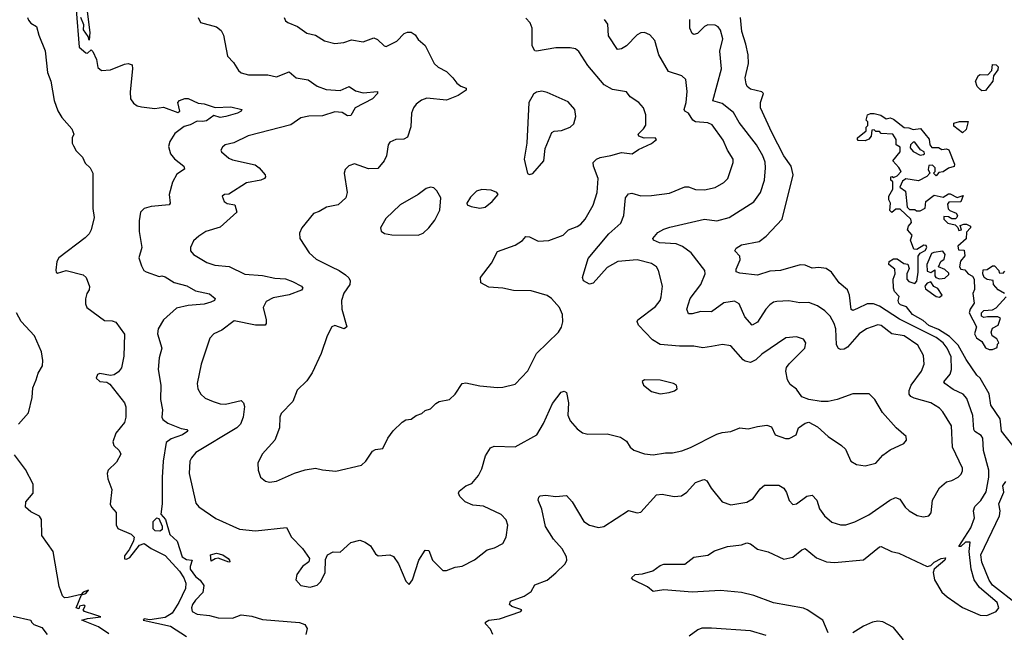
# Model space of a CAD drawing. Extents: x 2057697 to 2160550, y 827490 to 1016834.
# Tile 14 of 256: x 2081181 to 2086751, y 853147 to 856613. Entities that reach past the tile are written whole.
import ezdxf

# ---------------------------------------------------------------- set-up
doc = ezdxf.new("R2010")
doc.units = 0

msp = doc.modelspace()

# ---------------------------------------------------------------- linework, layer by layer
at = {"layer": '0CON20XD'}
for points in [[(2081561, 856675), (2081578.3, 856541.7), (2081575, 856497.5), (2081568.7, 856518.7), (2081542.9, 856555), (2081544.5, 856585), (2081526.7, 856625)], [(2081225.8, 856625.8), (2081230.6, 856610.6), (2081244.2, 856594.2), (2081277.1, 856575), (2081289.2, 856525), (2081325, 856436.7), (2081338.1, 856315), (2081357.3, 856265), (2081376.8, 856156.8), (2081397.3, 856097.3), (2081419.4, 856059.4), (2081476.2, 855995), (2081486.7, 855965), (2081477.5, 855945), (2081477.5, 855915), (2081485, 855900), (2081501.7, 855871.7), (2081535.8, 855835.8), (2081551.4, 855801.4), (2081580.8, 855775), (2081595.6, 855745), (2081594.3, 855545), (2081602.5, 855495), (2081585.8, 855425), (2081575, 855402.5), (2081550.8, 855379.2), (2081402.5, 855265), (2081390.6, 855245), (2081386.2, 855196.2), (2081387.5, 855185), (2081395, 855180), (2081445, 855194.3), (2081540.3, 855170.3), (2081557.1, 855155), (2081575.8, 855104.2), (2081574.2, 855085), (2081560.8, 855065), (2081553.6, 855033.6), (2081554, 855005), (2081562, 854985), (2081660.5, 854910.5), (2081705, 854910), (2081725, 854902.5), (2081773.9, 854833.9), (2081770.4, 854709.6), (2081756.6, 854643.4), (2081739.7, 854620.3), (2081715, 854604), (2081695, 854600), (2081635, 854612), (2081621.2, 854605), (2081614.4, 854585), (2081635, 854566.2), (2081675, 854562), (2081690.9, 854550.9), (2081774.3, 854445), (2081782.4, 854422.4), (2081781.2, 854365), (2081773.8, 854335), (2081725, 854274.3), (2081708.2, 854225), (2081714.6, 854204.6), (2081744, 854175), (2081753.8, 854155), (2081729.3, 854110.7), (2081681.4, 854065), (2081675.6, 854045), (2081679.5, 854015), (2081702.2, 853955), (2081693.1, 853873.1), (2081700.6, 853855), (2081726.5, 853825), (2081727.3, 853777.3)], [(2081501.7, 856668.3), (2081517.4, 856457.4), (2081555, 856426.2), (2081565.8, 856424.2), (2081585, 856442.5), (2081595, 856432.5), (2081615, 856388.8), (2081623.2, 856343.2), (2081645, 856326), (2081695, 856330), (2081775, 856362.5), (2081795.8, 856365.8), (2081817.7, 856357.7), (2081820, 856335), (2081805.4, 856205.4), (2081807.5, 856165), (2081825, 856141.2), (2081846.1, 856126.1), (2081870.5, 856120.5), (2081945, 856111.4), (2081995, 856118.6), (2082075, 856087.5), (2082087.5, 856095), (2082076, 856145), (2082084.5, 856155.5), (2082115, 856168), (2082135, 856168.1), (2082191.5, 856141.5), (2082225, 856137.9), (2082287.4, 856117.4), (2082375, 856119.4), (2082437.5, 856105), (2082433.3, 856095), (2082413.3, 856085), (2082346.7, 856065), (2082315, 856060), (2082279.7, 856070.3), (2082238, 856042), (2082215, 856036.8), (2082185, 856040), (2082145, 856018.6), (2082111.3, 856008.7), (2082059.8, 855970.2), (2082031.1, 855925), (2082023.3, 855895), (2082034.5, 855854.5), (2082056.2, 855826.2), (2082110.6, 855785), (2082113.3, 855766.7), (2082071.1, 855738.9), (2082045.4, 855694.6), (2082026.2, 855625), (2082032.9, 855575), (2082026, 855565), (2081925, 855555.7), (2081885, 855544.2), (2081864, 855525), (2081857.1, 855475), (2081857.5, 855415), (2081871.9, 855325), (2081856.2, 855265), (2081870.6, 855220.6), (2081884.3, 855194.3), (2081897, 855187), (2081970.7, 855160.7), (2081985, 855163.8), (2082005, 855158.9), (2082055, 855126.7), (2082126.9, 855106.9), (2082175, 855079.5), (2082255, 855061.9), (2082287.5, 855035), (2082282.5, 855025), (2082263.3, 855015), (2082225, 855003.8), (2082134, 854996), (2082068.7, 854981.3), (2081995, 854914.4), (2081964.3, 854865), (2081961.4, 854835), (2081985.6, 854755), (2081969.7, 854700.3), (2081965.5, 854635), (2081979.6, 854545), (2081978.7, 854465), (2081989.6, 854405), (2081985.5, 854365), (2081991.5, 854351.5), (2082020, 854330), (2082095, 854301.1), (2082127.5, 854295), (2082133.3, 854285), (2082101.4, 854265), (2082037.8, 854242.2), (2082009.1, 854220.9), (2081992.3, 854115), (2081987.3, 854022.7), (2081986.8, 853873.2), (2081980, 853815), (2082006.5, 853785), (2082029.8, 853699.8), (2082072.7, 853662.7), (2082100.6, 853575), (2082125, 853558.8), (2082157.5, 853555), (2082145, 853520), (2082146, 853505), (2082175, 853462.9), (2082203.1, 853443.1), (2082222.2, 853412.2), (2082218.1, 853371.9), (2082175, 853329.6), (2082159.1, 853305), (2082153.1, 853285), (2082157.5, 853265), (2082185, 853249.3), (2082255, 853242.2), (2082305, 853229.3), (2082385, 853227.1), (2082435, 853246.9), (2082495, 853238.5), (2082555, 853220), (2082765, 853202.5), (2082795, 853191.2), (2082808.3, 853168.3), (2082799.5, 853135)], [(2082190.8, 856625), (2082205, 856596.7), (2082295, 856572), (2082321.7, 856551.7), (2082334.2, 856525), (2082356.1, 856406.1), (2082391.1, 856371.1), (2082419.2, 856325), (2082435, 856313.1), (2082475, 856301.9), (2082585, 856300.8), (2082635, 856290), (2082705, 856318.1), (2082745, 856284.4), (2082812.5, 856272.5), (2082865, 856236.5), (2082915, 856219.2), (2082995, 856213.6), (2083045, 856235.7), (2083081.2, 856211.2), (2083125, 856199.5), (2083206.2, 856206.2), (2083206, 856195), (2083176.7, 856165), (2083080, 856115), (2083055, 856071.4), (2083035, 856069.4), (2083005, 856088.8), (2082965, 856092.8), (2082895, 856069.7), (2082816.8, 856066.8), (2082772, 856058), (2082715, 856018.9), (2082474, 855956), (2082392.9, 855917.1), (2082344.4, 855905.6), (2082327.7, 855892.3), (2082320, 855875), (2082323.3, 855865), (2082365, 855830), (2082385, 855820.6), (2082513, 855793), (2082536.9, 855775), (2082570, 855735), (2082571.2, 855725), (2082566.7, 855715), (2082545, 855705.7), (2082465, 855690.6), (2082365, 855626.7), (2082340, 855625), (2082327.5, 855615), (2082337.5, 855585), (2082355, 855574), (2082397.5, 855565), (2082410, 855525), (2082315, 855439.2), (2082235, 855414), (2082195, 855388.8), (2082165, 855361.2), (2082147.5, 855325), (2082148, 855305), (2082164, 855285), (2082239.7, 855239.7), (2082285.8, 855224.2), (2082367, 855217), (2082455, 855173.2), (2082555, 855166.1), (2082625, 855150.9), (2082685, 855146.5), (2082725, 855132.7), (2082776, 855105), (2082784, 855095), (2082775, 855082.5), (2082705, 855056.7), (2082615, 855039.4), (2082575, 855018.1), (2082559.1, 854985), (2082575.4, 854914.6), (2082576.4, 854893.6), (2082570, 854885), (2082515.4, 854885.4), (2082395, 854910), (2082325, 854856.2), (2082280, 854835), (2082257.7, 854812.3), (2082208.1, 854665), (2082185.7, 854555), (2082190, 854525), (2082206, 854495), (2082231.3, 854471.3), (2082276.2, 854453.8), (2082315, 854440), (2082345, 854437.1), (2082435, 854458), (2082447.5, 854445), (2082452.9, 854425), (2082445.6, 854365), (2082430, 854325), (2082410, 854305), (2082177.5, 854165), (2082153.1, 854135), (2082144.4, 854115), (2082139.4, 854045), (2082177, 853877), (2082195, 853857.5), (2082291.4, 853791.4), (2082425, 853731.5), (2082515, 853722.2), (2082690, 853740), (2082718.8, 853685), (2082781.7, 853621.7), (2082820, 853565), (2082816.2, 853545), (2082781.3, 853518.7), (2082750, 853475), (2082743.8, 853445), (2082772.1, 853412.1), (2082825, 853401.9), (2082865, 853414.6), (2082884.5, 853435), (2082910, 853485), (2082911.7, 853558.3), (2082923.3, 853585), (2082955, 853603.3), (2082995, 853600), (2083055, 853656), (2083105, 853668), (2083135, 853657.5), (2083165, 853635.8), (2083195, 853591.2), (2083209.7, 853579.7), (2083275, 853586), (2083295.7, 853575.7), (2083324.2, 853534.2), (2083366.4, 853436.4), (2083385, 853417.5), (2083403.3, 853445), (2083438.8, 853555), (2083475, 853612.5), (2083495, 853610), (2083516.2, 853555), (2083575, 853496.7), (2083595, 853496.2), (2083644.5, 853515.5), (2083685, 853521.9), (2083753.6, 853556.4), (2083825.8, 853614.2), (2083867.5, 853625), (2083915, 853648.8), (2083934.2, 853685), (2083942.5, 853752.5), (2083932.8, 853782.8), (2083904.4, 853814.4), (2083805, 853860), (2083745, 853865.8), (2083701.2, 853885), (2083671.2, 853915), (2083663.8, 853935), (2083666.7, 853945), (2083705, 853976.2), (2083740, 853990), (2083776, 854035), (2083795, 854072.5), (2083815.8, 854145), (2083845, 854191.4), (2083865, 854200), (2083984.2, 854195.8), (2084106.7, 854265), (2084145, 854328), (2084195, 854442), (2084245, 854505.7), (2084261.2, 854511.2), (2084274.3, 854504.3), (2084285.5, 854445), (2084281.9, 854375), (2084294.5, 854344.5), (2084335, 854298), (2084365, 854276.2), (2084395, 854267.5), (2084505, 854270.8), (2084580.5, 854250.5), (2084615, 854228), (2084634.6, 854194.6), (2084655, 854177.8), (2084715, 854157.3), (2084765, 854152.1), (2084835, 854163.4), (2084875, 854162.4), (2084926.3, 854173.7), (2084976.9, 854193.1), (2085125, 854267.8), (2085155, 854278.1), (2085205, 854282.9), (2085255, 854304.2), (2085302.3, 854297.7), (2085355, 854312.5), (2085408.3, 854318.3), (2085435, 854310), (2085455, 854263.8), (2085513, 854243), (2085535, 854243.3), (2085573.3, 854265), (2085587.5, 854305), (2085625, 854331.2), (2085645, 854336.7), (2085695, 854308.8), (2085754.4, 854254.4), (2085830, 854205), (2085852.7, 854182.7), (2085883.3, 854115), (2085915, 854096.2), (2085965, 854090), (2086025, 854104), (2086065, 854148.8), (2086105, 854178.8), (2086182.5, 854215), (2086197.5, 854235), (2086196.7, 854255), (2086138.8, 854305), (2086061.7, 854391.7), (2086018, 854465), (2085987.3, 854497.3), (2085895, 854496), (2085805, 854464.2), (2085755, 854454), (2085715, 854453.8), (2085645, 854463.8), (2085605, 854478.8), (2085575, 854522), (2085539.7, 854549.7), (2085525.7, 854575.7), (2085515.7, 854625), (2085518.6, 854645), (2085533.4, 854666.6), (2085622.9, 854755), (2085629.2, 854785), (2085615, 854805.7), (2085575, 854818.5), (2085515, 854812.9), (2085379.4, 854720.6), (2085345, 854689.2), (2085315, 854674.2), (2085285, 854680.8), (2085275, 854689.2), (2085205, 854767.8), (2085156.4, 854776.4), (2085095, 854764.5), (2085045, 854756.5), (2084995, 854766.4), (2084914.6, 854765.4), (2084805, 854776.5), (2084761.9, 854801.9), (2084682.5, 854885), (2084674, 854905), (2084678, 854915), (2084778.7, 854991.3), (2084804.4, 855025), (2084810.5, 855045), (2084817.3, 855105), (2084795.5, 855195), (2084783.1, 855215), (2084755, 855234.6), (2084675, 855255.5), (2084565.4, 855245.4), (2084505, 855211.8), (2084425, 855122.7), (2084405, 855116.7), (2084371.4, 855135), (2084364.4, 855155), (2084397.1, 855262.9), (2084515, 855402.5), (2084582.5, 855462.5), (2084599.7, 855505), (2084608.2, 855605), (2084625, 855627.1), (2084645, 855632.5), (2084695, 855617.5), (2084755, 855617.8), (2084857.6, 855632.4), (2084945, 855666.9), (2084965, 855667.1), (2085005, 855652.5), (2085055, 855650.8), (2085115, 855663.3), (2085165, 855693.1), (2085187.1, 855715), (2085218.2, 855805), (2085217.5, 855825), (2085184.7, 855874.7), (2085161.7, 855931.7), (2085098.1, 856018.1), (2085075, 856030), (2085005, 856035.9), (2084990, 856045), (2084965.6, 856085), (2084944.3, 856095), (2084940.9, 856105), (2084951.8, 856145), (2084957.4, 856207.4), (2084950, 856275), (2084927.5, 856295), (2084850.9, 856320.9), (2084797.8, 856415)], [(2082678, 856625), (2082685, 856607.5), (2082697.7, 856597.7), (2082752.5, 856575), (2082805, 856536.7), (2082855, 856526.7), (2082905, 856493.1), (2082965, 856478), (2083015, 856484.3), (2083058.8, 856498.8), (2083125, 856487.5), (2083185, 856511.2), (2083205, 856501.2), (2083243.3, 856465), (2083255, 856462.5), (2083315, 856491.2), (2083356.2, 856535), (2083375, 856543.1), (2083395, 856542.9), (2083417.6, 856527.6), (2083435, 856502), (2083475, 856466.7), (2083525.7, 856365), (2083549.2, 856345), (2083595, 856320.5), (2083632.2, 856285), (2083653.8, 856253.8), (2083677, 856237), (2083707.5, 856225), (2083706.7, 856215), (2083662, 856185), (2083595, 856157.5), (2083485, 856168.5), (2083455, 856157.8), (2083425, 856135.7), (2083408.6, 856115), (2083396.9, 856085), (2083393.2, 856006.8), (2083375, 855948.8), (2083355, 855938), (2083310, 855935), (2083275, 855921.2), (2083266, 855905), (2083256.8, 855843.2), (2083243.8, 855815), (2083207.9, 855772.1), (2083155, 855768.6), (2083075, 855798), (2083044.1, 855785.9), (2083023.3, 855765), (2083016.2, 855745), (2083034.3, 855635), (2083025.4, 855604.6), (2082983.3, 855565), (2082916.6, 855553.4), (2082875, 855527.5), (2082843.7, 855516.3), (2082776.9, 855435), (2082763.3, 855405), (2082765.7, 855375), (2082818.6, 855295), (2082858.9, 855258.9), (2082945.4, 855215.4), (2082988.8, 855195), (2083025, 855169.4), (2083043, 855153), (2083051.4, 855135), (2083048, 855115), (2083015, 855066), (2083001.4, 855025), (2083003.3, 854975), (2083032.5, 854875), (2083016, 854864), (2082965, 854883.5), (2082947.1, 854875), (2082921.2, 854825), (2082886.7, 854725), (2082836.7, 854615), (2082805, 854569.2), (2082751.9, 854518.1), (2082726, 854454), (2082660.6, 854385), (2082653.3, 854365), (2082651.4, 854305), (2082624.2, 854235), (2082553.8, 854155), (2082528.8, 854105), (2082530, 854065), (2082543.8, 854025), (2082571.7, 854001.7), (2082595, 853995.8), (2082635, 854001.4), (2082735, 854046.7), (2082795.7, 854065.7), (2082855, 854076.5), (2082895, 854065.7), (2082970.5, 854059.5), (2083115, 854092.9), (2083140, 854115), (2083177.7, 854172.3), (2083195, 854181.2), (2083235, 854187.5), (2083264.2, 854245.8), (2083295, 854286.7), (2083345, 854336.7), (2083365, 854348.8), (2083395, 854353.8), (2083425, 854374), (2083455.7, 854384.3), (2083475, 854402.5), (2083505, 854412.5), (2083535, 854442.5), (2083555, 854453.3), (2083612.5, 854465), (2083645.6, 854494.4), (2083684.3, 854555.7), (2083705, 854558.9), (2083785, 854540.8), (2083885, 854532.5), (2083915, 854534), (2083985, 854551.2), (2084055, 854626.2), (2084105.4, 854724.6), (2084230, 854845), (2084246.6, 854873.4), (2084254.2, 854904.2), (2084252.9, 854945), (2084235.7, 854985), (2084190, 855035), (2084165, 855053.1), (2084075, 855080), (2083975, 855081.2), (2083914.6, 855094.6), (2083835, 855099.5), (2083790, 855125), (2083788, 855155), (2083851.2, 855235), (2083885, 855302.5), (2083985, 855338), (2084025, 855363.8), (2084045, 855386.2), (2084065, 855384), (2084115, 855360.8), (2084175, 855363.3), (2084255, 855394), (2084285.6, 855424.4), (2084335, 855442.9), (2084355, 855457.1), (2084380, 855485), (2084426.1, 855563.9), (2084447.3, 855635), (2084454.6, 855715), (2084426.9, 855785), (2084425.8, 855805), (2084445, 855824.3), (2084465, 855833.3), (2084524.5, 855845.5), (2084585, 855861.1), (2084645.4, 855854.6), (2084681.2, 855878.8), (2084756.4, 855913.6), (2084783.3, 855935), (2084775.6, 855945.6), (2084713.2, 855943.2), (2084684, 855955), (2084680.8, 855965), (2084710.6, 855995), (2084723.2, 856016.8), (2084724.2, 856075), (2084710, 856115), (2084684.4, 856144.4), (2084635, 856176), (2084615, 856206), (2084535, 856218), (2084488.5, 856245), (2084394.4, 856355), (2084345, 856432.5), (2084325, 856448.6), (2084295, 856454.4), (2084214.6, 856454.6), (2084105, 856434.5), (2084095, 856437.1), (2084080.4, 856465), (2084080, 856565), (2084070, 856595), (2084045, 856621.5)], [(2085754.6, 853144.6), (2085723.8, 853215), (2085636.7, 853275), (2085615, 853283.8), (2085445, 853313.3), (2085335, 853356), (2085265, 853372), (2085145, 853383.3), (2084985, 853373.5), (2084825, 853386.9), (2084765, 853378), (2084732.5, 853405), (2084652.5, 853445), (2084642.5, 853455), (2084662.5, 853475), (2084705, 853478.8), (2084762.5, 853495), (2084803.8, 853525), (2084825, 853531.9), (2084945, 853532.5), (2084995, 853572.5), (2085075, 853584.4), (2085112.7, 853607.3), (2085185, 853631.9), (2085265, 853641.4), (2085295, 853654.2), (2085315, 853648), (2085355, 853617.1), (2085415, 853602.2), (2085505, 853560.4), (2085555, 853572.2), (2085605, 853614), (2085625, 853622), (2085688.5, 853568.6), (2085745, 853546.7), (2085791.2, 853541.2), (2085955, 853556.7), (2086045, 853630.8), (2086055, 853632), (2086113.7, 853603.7), (2086155, 853595.6), (2086315, 853519.5), (2086335.5, 853524.5), (2086355, 853543.1), (2086394, 853565), (2086418.8, 853568.8), (2086415.6, 853555), (2086355.5, 853504.6), (2086348.5, 853485), (2086355.8, 853445), (2086398.1, 853375), (2086427.4, 853347.4), (2086515, 853287.9), (2086615, 853244.5), (2086652.1, 853242.1), (2086706.2, 853265), (2086720.6, 853285), (2086710.4, 853315), (2086610.2, 853400.2), (2086581, 853445), (2086564.4, 853505), (2086551.8, 853605), (2086557.8, 853657.8), (2086532.4, 853657.6), (2086505, 853632.5), (2086493.2, 853633.2), (2086561.7, 853738.3), (2086583.5, 853795), (2086577.8, 853835), (2086585, 853858.9), (2086617.7, 853892.3), (2086648.8, 853941.2), (2086664.1, 854025), (2086663, 854065), (2086633.7, 854175), (2086630.3, 854245), (2086620.8, 854260.8), (2086585, 854283.8), (2086578.7, 854295), (2086573.4, 854373.4), (2086540.1, 854470.1), (2086518.2, 854495), (2086461.9, 854521.9), (2086415.5, 854555), (2086410, 854565), (2086445, 854608.1), (2086453.2, 854635), (2086450, 854705), (2086428.9, 854755), (2086405.2, 854785), (2086366.5, 854815), (2086158.2, 854918.2), (2086045, 854993.2), (2086011.2, 855005), (2085975.2, 855005.3), (2085920.7, 854979.2), (2085895, 854967.5), (2085885, 854974.3), (2085876.5, 855055), (2085865, 855084.4), (2085816.5, 855125), (2085774.3, 855185), (2085743.3, 855205), (2085702, 855212), (2085665, 855208.2), (2085625, 855223.8), (2085597, 855227), (2085485, 855194), (2085425, 855189.7), (2085355, 855167.5), (2085255, 855178.6), (2085235, 855187.5), (2085235, 855202.5), (2085258, 855255), (2085255.8, 855275.8), (2085226.7, 855305), (2085235, 855321.2), (2085265, 855339.2), (2085365, 855357.5), (2085405, 855389.2), (2085494.4, 855485), (2085556.9, 855735), (2085545.3, 855785), (2085505, 855843.3), (2085435.9, 855975.9), (2085372.7, 856115), (2085371.8, 856145), (2085390, 856195), (2085380, 856205), (2085315, 856220), (2085296.9, 856235), (2085290.5, 856250.5), (2085285.4, 856285), (2085304, 856365), (2085301.6, 856415), (2085290, 856475), (2085266.7, 856546.7), (2085258.4, 856625)], [(2083857.1, 853135), (2083844.4, 853164.4), (2083816.2, 853195), (2083816.7, 853205), (2083834.4, 853215.6), (2083895, 853224), (2084016.7, 853265), (2084022.5, 853275), (2083965, 853294), (2083952.5, 853305), (2083957, 853323), (2084035, 853352), (2084075, 853378.8), (2084096, 853415), (2084165, 853443.1), (2084215, 853482.9), (2084267.8, 853535), (2084276.5, 853555), (2084275.5, 853575), (2084249.8, 853619.8), (2084201.9, 853675), (2084155.5, 853745.5), (2084134.5, 853844.5), (2084114.2, 853895), (2084117.3, 853912.7), (2084125, 853918.6), (2084155, 853922.2), (2084214.3, 853915.7), (2084275, 853921.4), (2084306.3, 853886.3), (2084373.6, 853773.6), (2084405, 853753.8), (2084455, 853741.1), (2084485, 853745.7), (2084625, 853836), (2084675, 853823.3), (2084695, 853826.7), (2084784.5, 853925.5), (2084815, 853928.6), (2084884.2, 853915.8), (2084925, 853920), (2084955, 853940), (2085005, 853994.2), (2085045, 854010), (2085055, 854012), (2085068.8, 854005), (2085093.1, 853963.1), (2085155, 853886), (2085205, 853869.2), (2085295, 853884.4), (2085330, 853905), (2085370.5, 853959.5), (2085395, 853979.4), (2085475, 853980), (2085503.4, 853963.4), (2085518.9, 853938.9), (2085535, 853893.3), (2085555, 853871.2), (2085575, 853874.3), (2085635, 853916.9), (2085665, 853922.5), (2085690, 853895), (2085706.7, 853845), (2085735, 853805.7), (2085775, 853770), (2085825, 853755.7), (2085855, 853754.4), (2085905, 853771.9), (2085985, 853812.5), (2086104.7, 853895.3), (2086135, 853909.2), (2086159.7, 853899.7), (2086190, 853855), (2086213.8, 853835), (2086258.3, 853808.3), (2086295, 853800), (2086325, 853806.7), (2086337.7, 853822.3), (2086344.2, 853895), (2086384.7, 853965.3), (2086425, 853998.9), (2086455, 854006), (2086490, 854025), (2086507.9, 854042.1), (2086515, 854060), (2086514.2, 854075), (2086459.2, 854195), (2086452.9, 854315), (2086404.4, 854395), (2086384.7, 854414.7), (2086335.9, 854445.9), (2086241.6, 854471.6), (2086222.2, 854482.2), (2086212.9, 854495), (2086212.7, 854515), (2086223.9, 854545), (2086282.3, 854625), (2086298.2, 854665), (2086293.8, 854713.8), (2086262.4, 854772.4), (2086185, 854824.4), (2086115, 854836.7), (2086055, 854883.3), (2086035, 854886.9), (2085971.4, 854865), (2085931.1, 854835), (2085865, 854759.6), (2085845, 854748.8), (2085825, 854746.7), (2085813.1, 854753.1), (2085802.8, 854772.8), (2085797.5, 854865), (2085789.3, 854895), (2085765.7, 854935.7), (2085736.4, 854966.4), (2085695, 854994.4), (2085645, 855012.5), (2085595, 855011.1), (2085532.6, 855022.6), (2085465, 855018.9), (2085445, 855014.4), (2085425, 855000.6), (2085401.5, 854975), (2085355, 854901.1), (2085325, 854884.3), (2085282.6, 854932.6), (2085250.6, 855005), (2085225, 855020), (2085165, 855010.9), (2085095, 854960.5), (2085035, 854962.3), (2084985, 854948.5), (2084965, 854950), (2084955.6, 854975), (2084973.9, 855035), (2085035.3, 855114.7), (2085058.2, 855175), (2085056.7, 855195), (2084980, 855295), (2084930.8, 855330.8), (2084895, 855346), (2084800.9, 855350.9), (2084766.2, 855365), (2084763.8, 855375), (2084791.4, 855408.6), (2084825, 855428.9), (2084859.3, 855439.3), (2085055, 855484.6), (2085125.3, 855474.7), (2085195.3, 855494.7), (2085335, 855582.5), (2085372.9, 855635), (2085394.3, 855705.7), (2085400.7, 855775), (2085397.7, 855807.7), (2085385, 855843.3), (2085350.4, 855905), (2085251.3, 856031.3), (2085218.7, 856088.7), (2085155, 856139.6), (2085103.1, 856155), (2085152.2, 856335), (2085142.5, 856435), (2085159.2, 856505), (2085145, 856553.8), (2085132.9, 856572.9), (2085115, 856581.9), (2085075, 856583.3), (2085055, 856574.3), (2085015, 856534.5), (2084995, 856530), (2084986, 856535), (2084971.8, 856565), (2084971.9, 856615)], [(2084797.8, 856415), (2084775, 856496), (2084746.9, 856526.9), (2084715, 856540), (2084695, 856538.4), (2084675, 856528.4), (2084615, 856466.2), (2084585, 856449.1), (2084563.3, 856445), (2084512.3, 856522.3), (2084507.6, 856587.6), (2084490, 856615)], [(2086625, 856210), (2086615, 856217.5), (2086597.5, 856235), (2086587.5, 856265), (2086605, 856297.5), (2086615, 856302.5), (2086658.3, 856301.7), (2086680, 856325), (2086685, 856360), (2086705, 856357.5), (2086716.4, 856346.4), (2086715, 856330), (2086690, 856295), (2086686, 856265), (2086645, 856212.5), (2086625, 856210)], [(2084065, 855737.5), (2084085, 855742.5), (2084147.1, 855815), (2084154, 855885), (2084190.8, 855975), (2084205, 855983.3), (2084246, 855986), (2084296.2, 856005), (2084315.6, 856024.4), (2084328, 856065), (2084321.4, 856105), (2084285, 856148.6), (2084165, 856202), (2084135, 856208), (2084105, 856203.8), (2084088.3, 856191.7), (2084061.2, 856145), (2084050, 855915), (2084034.3, 855825), (2084053.9, 855743.9), (2084065, 855737.5)], [(2086800, 854205), (2086736.2, 854285), (2086728.8, 854355), (2086675, 854432.5), (2086666.1, 854496.1), (2086615.6, 854585.6), (2086595, 854602.5), (2086535, 854690), (2086491.2, 854771.2), (2086441.7, 854821.7), (2086379.9, 854859.9), (2086325, 854883.2), (2086292.3, 854912.3), (2086231.2, 854945), (2086198.8, 854988.8), (2086165, 855000), (2086155, 855010), (2086151.2, 855025), (2086156.4, 855046.4), (2086130, 855075), (2086123.8, 855095), (2086122.5, 855145), (2086133.3, 855175), (2086131.7, 855201.7), (2086098.3, 855228.3), (2086100, 855245), (2086125, 855260), (2086145, 855260), (2086183, 855233), (2086205, 855230), (2086212.5, 855205), (2086200, 855175), (2086200, 855145), (2086211.7, 855131.7), (2086245, 855120), (2086257, 855133), (2086263.8, 855185), (2086264, 855276), (2086275, 855292.5), (2086303, 855307), (2086312.5, 855325), (2086310, 855335), (2086297, 855337), (2086257, 855313), (2086240, 855315), (2086220, 855365), (2086230, 855395), (2086204, 855425), (2086208.8, 855445), (2086226.7, 855465), (2086223.3, 855485), (2086161.7, 855541.7), (2086138.3, 855541.7), (2086115, 855523.3), (2086103, 855533), (2086107.5, 855575), (2086097.5, 855595), (2086097.5, 855615), (2086120, 855655), (2086120, 855695), (2086110, 855705), (2086110, 855725), (2086117, 855727), (2086125, 855720), (2086145, 855730), (2086167.5, 855755), (2086155, 855777.5), (2086120, 855815), (2086162.5, 855865), (2086161.7, 855891.7), (2086140, 855905), (2086140, 855935), (2086120, 855965), (2086055, 855970), (2086045, 855980), (2086025, 855980), (2086015, 855990), (2086001.7, 855988.3), (2085997.5, 855955), (2085985, 855937.5), (2085965, 855927.5), (2085925, 855930), (2085920, 855935), (2085920, 855945), (2085970, 855985), (2085970, 856005), (2085980, 856015), (2085980, 856035), (2085970, 856045), (2085977.5, 856075), (2085995, 856083.3), (2086015, 856083.3), (2086053.3, 856073.3), (2086083, 856053), (2086105, 856057.5), (2086125, 856050), (2086185, 856002.5), (2086211.7, 856001.7), (2086235, 855992.5), (2086277, 855997), (2086327, 855937), (2086330, 855905), (2086340.7, 855890.7), (2086379.3, 855889.3), (2086398.3, 855878.3), (2086425, 855882.5), (2086437, 855877), (2086470, 855795), (2086467.5, 855782.5), (2086435, 855773.3), (2086405, 855752.5), (2086381.7, 855748.3), (2086365, 855730), (2086350, 855745), (2086360, 855755), (2086360, 855775), (2086345, 855790), (2086325, 855787.5), (2086320, 855765), (2086330, 855745), (2086313, 855727), (2086265, 855702.5), (2086195, 855712.5), (2086175, 855700), (2086160, 855665), (2086193.3, 855643.3), (2086201.7, 855551.7), (2086215, 855540), (2086245, 855540), (2086255, 855532.5), (2086275, 855532.5), (2086303, 855547), (2086307.5, 855585), (2086355, 855620), (2086405, 855610), (2086435, 855627.5), (2086445, 855627.5), (2086485, 855607.5), (2086518.3, 855618.3), (2086505, 855582.5), (2086438.3, 855581.7), (2086430.7, 855569.3), (2086433.8, 855543.8), (2086443.8, 855533.8), (2086479.3, 855519.3), (2086487.5, 855505), (2086482.5, 855495), (2086475, 855487.5), (2086455, 855487.5), (2086435, 855497.5), (2086410, 855500), (2086410, 855485), (2086432.3, 855462.3), (2086472.5, 855452.5), (2086488.3, 855438.3), (2086495, 855420), (2086510, 855425), (2086501.7, 855448.3), (2086523, 855457), (2086537, 855457), (2086560, 855445), (2086560, 855435), (2086538.3, 855411.7), (2086536.1, 855373.9), (2086488.3, 855331.7), (2086491.7, 855311.7), (2086525, 855310), (2086527.5, 855277.5), (2086503, 855247), (2086497.5, 855215), (2086505, 855202.5), (2086528.3, 855198.3), (2086547.5, 855175), (2086571.7, 855161.7), (2086581.2, 855145), (2086583.6, 855086.4), (2086573.3, 855065), (2086580.7, 855009.3), (2086557.5, 854975), (2086552.5, 854955), (2086593.8, 854875), (2086582.5, 854835), (2086593.6, 854813.6), (2086625, 854792.5), (2086645, 854756.7), (2086665, 854746.7), (2086685, 854746.7), (2086711.7, 854758.3), (2086713, 854777), (2086720, 854785), (2086708.3, 854808.3), (2086682.5, 854825), (2086676.7, 854845), (2086685, 854867.5), (2086717.5, 854885), (2086730, 854925), (2086715, 854932.5), (2086657, 854933), (2086635, 854927.5), (2086622.5, 854935), (2086622.5, 854955), (2086635, 854967.5), (2086685, 854972.5), (2086705, 854982.5), (2086762.5, 855045)], [(2086515, 855973.3), (2086465, 856010), (2086465, 856027.5), (2086497, 856037), (2086547.5, 856037.5), (2086535, 855992.5), (2086515, 855973.3)], [(2086275, 855847.5), (2086295, 855850), (2086300, 855855), (2086297.5, 855865), (2086277, 855877), (2086245, 855920), (2086235, 855920), (2086220, 855905), (2086218.3, 855888.3), (2086235, 855867.5), (2086275, 855847.5)], [(2083435, 855393.8), (2083463.6, 855406.4), (2083496.7, 855435), (2083530.5, 855479.5), (2083558.8, 855535), (2083564.2, 855605), (2083541.2, 855645), (2083525, 855661.2), (2083505, 855666), (2083481.7, 855658.3), (2083436.2, 855625), (2083333.3, 855565), (2083252.3, 855487.7), (2083222.5, 855435), (2083227, 855417), (2083245, 855403.3), (2083286.1, 855396.1), (2083435, 855393.8)], [(2083785, 855547.1), (2083815, 855552.9), (2083854, 855585), (2083887.5, 855625), (2083880, 855635), (2083848.3, 855648.3), (2083795, 855653.3), (2083766.4, 855643.6), (2083731.2, 855608.8), (2083710, 855575), (2083712.5, 855565), (2083736, 855556), (2083785, 855547.1)], [(2086385, 855146.7), (2086415, 855150), (2086438.3, 855171.7), (2086438.3, 855178.3), (2086415, 855200), (2086380, 855215), (2086392.5, 855245), (2086410.7, 855259.3), (2086417.5, 855285), (2086403, 855303), (2086353.3, 855296.7), (2086340, 855290), (2086312.7, 855227.3), (2086315, 855190), (2086335, 855182.5), (2086357.5, 855197.5), (2086357.5, 855165), (2086363.8, 855153.8), (2086385, 855146.7)], [(2086752.5, 855065), (2086717.5, 855085), (2086690, 855115), (2086688.3, 855138.3), (2086655, 855142.5), (2086637.5, 855155), (2086630, 855175), (2086631.7, 855198.3), (2086655, 855200), (2086685, 855220), (2086695, 855220), (2086720, 855195), (2086721.7, 855181.7), (2086745, 855180), (2086755, 855190)], [(2086385, 855042.5), (2086400, 855055), (2086375, 855092.5), (2086353.6, 855103.6), (2086335, 855130), (2086315, 855122.5), (2086302.5, 855105), (2086305, 855090), (2086365, 855046.7), (2086385, 855042.5)], [(2081174.4, 854325), (2081230.4, 854389.6), (2081252, 854475), (2081255, 854531.2), (2081275.4, 854575), (2081285, 854614), (2081310.8, 854655), (2081312.4, 854685), (2081304.1, 854735), (2081264.7, 854825), (2081189.3, 854905), (2081163.7, 854955)], [(2084805, 854496.2), (2084855, 854503.3), (2084885, 854512.5), (2084900, 854525), (2084897.5, 854545), (2084880, 854555), (2084805, 854574), (2084715, 854576.2), (2084703, 854567), (2084710, 854545), (2084755, 854510), (2084805, 854496.2)], [(2081685, 853138.9), (2081627.9, 853177.9), (2081532.5, 853215), (2081565, 853226.2), (2081640, 853235), (2081605.8, 853245.8), (2081547.5, 853265), (2081540, 853275), (2081552.5, 853295), (2081545, 853300), (2081520, 853295), (2081515, 853280), (2081500, 853285), (2081530.5, 853359.6), (2081555, 853367.1), (2081570, 853385), (2081540.8, 853375), (2081528.3, 853361.7), (2081455.5, 853344.6), (2081435, 853342.9), (2081422.9, 853352.9), (2081404.4, 853405.6), (2081371.1, 853605), (2081306.4, 853695), (2081305, 853786.2), (2081293.4, 853803.4), (2081245, 853828.6), (2081214.4, 853855), (2081215.7, 853885), (2081256.7, 853935), (2081258, 853985), (2081215, 854069.2), (2081152.2, 854152.2)], [(2086830.4, 853300.4), (2086684.3, 853414.3), (2086665, 853442.5), (2086625, 853544.3), (2086618, 853585), (2086724.3, 853805.7), (2086728, 853835), (2086720.8, 853875), (2086749.3, 853940.7), (2086742.5, 853975), (2086759.3, 854000.7)], [(2081727.3, 853777.3), (2081727.1, 853755), (2081736.9, 853735), (2081812.6, 853702.6), (2081828, 853685), (2081825.8, 853664.2), (2081802.6, 853617.4), (2081775, 853579.6), (2081773.6, 853563.6), (2081785, 853560.2), (2081805, 853570), (2081859.6, 853640.4), (2081885, 853649), (2081925, 853620.5), (2082005, 853582.2), (2082085, 853492.2), (2082110.2, 853455), (2082121.2, 853425), (2082120, 853395), (2082081.2, 853315), (2082044.4, 853255.6), (2082005, 853230), (2081917.1, 853217.1), (2081885, 853222.5), (2081880, 853215), (2082035, 853181.2), (2082125, 853123.8)], [(2081975, 853722.2), (2081988.6, 853731.4), (2081990, 853745), (2081969.7, 853789.7), (2081955, 853792.9), (2081935, 853772.9), (2081933.6, 853735), (2081945, 853722.9), (2081975, 853722.2)], [(2082365, 853543.3), (2082305, 853566.2), (2082286.2, 853563.8), (2082265, 853550), (2082261.2, 853585), (2082295, 853594), (2082330, 853585), (2082361.2, 853565), (2082368.8, 853555), (2082370, 853545), (2082365, 853543.3)], [(2081145, 853238.4), (2081245, 853216.7), (2081247.5, 853205), (2081261.2, 853191.2), (2081306.7, 853175), (2081336, 853135)], [(2085405, 853130), (2085315.4, 853155.4), (2085095, 853171.5), (2085040.3, 853169.7), (2085017.9, 853162.1), (2084968.8, 853125)], [(2086181.1, 853105), (2086125, 853173.5), (2086065, 853207.1), (2086035, 853210), (2086005, 853203.8), (2085955, 853182.5), (2085893.8, 853145)]]:
    msp.add_lwpolyline(points, dxfattribs=at)

doc.saveas('drawing.dxf')
